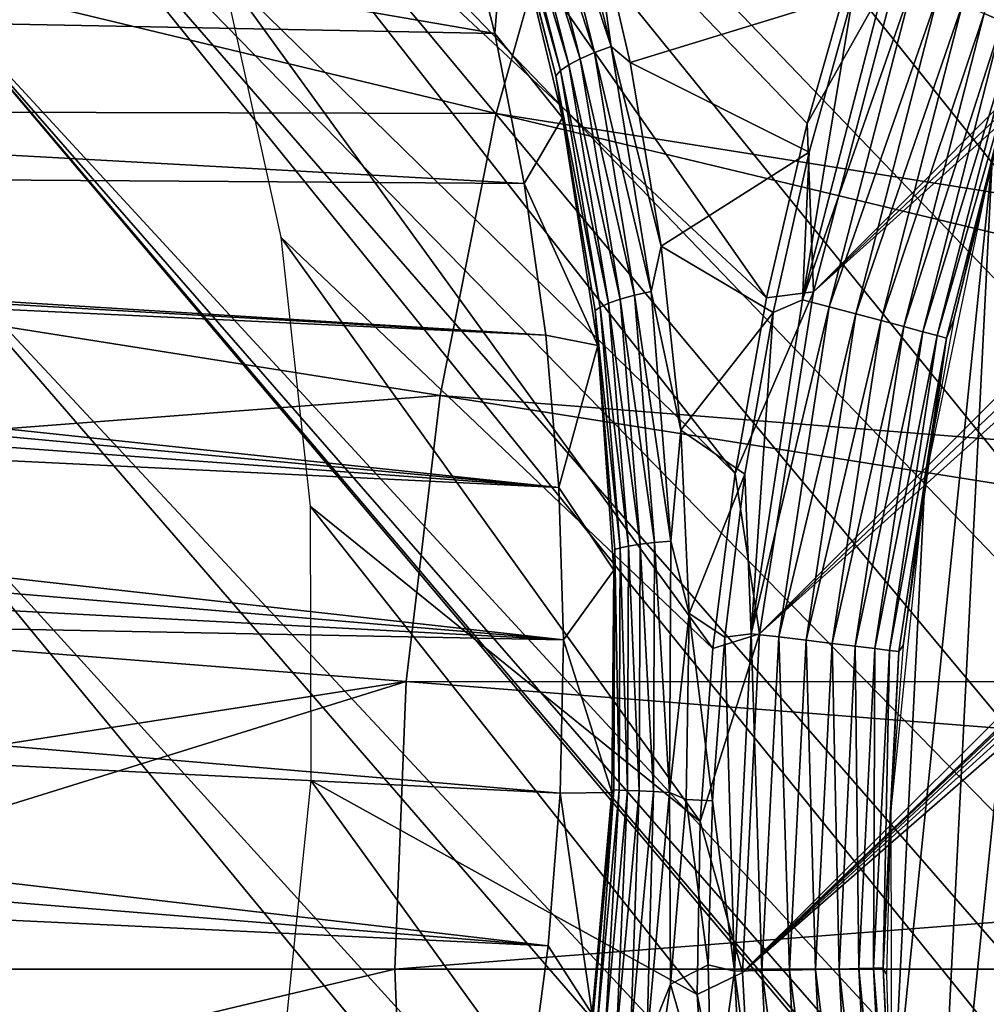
# Model space of a CAD drawing. Header units: millimetres. Extents: x -30.2 to 30.2, y -30.2 to 30.2.
# Tile 81 of 256: x -12.8 to -9.7, y -0.1 to 3. Entities that reach past the tile are written whole.
import ezdxf

# ---------------------------------------------------------------- set-up
doc = ezdxf.new("R2010")
doc.units = ezdxf.units.MM
doc.header["$LTSCALE"] = 52.148148
for name, color, linetype in [('1', 7, 'CONTINUOUS'), ('112', 7, 'CONTINUOUS'), ('180', 7, 'CONTINUOUS'), ('187', 7, 'CONTINUOUS'), ('189', 7, 'CONTINUOUS'), ('2', 7, 'CONTINUOUS'), ('72', 7, 'CONTINUOUS'), ('73', 7, 'CONTINUOUS'), ('76', 7, 'CONTINUOUS'), ('78', 7, 'CONTINUOUS'), ('80', 7, 'CONTINUOUS'), ('82', 7, 'CONTINUOUS'), ('83', 7, 'CONTINUOUS')]:
    doc.layers.add(name, color=color, linetype=linetype)

msp = doc.modelspace()

# ---------------------------------------------------------------- linework, layer by layer
at = {"layer": '1', "color": 251, "linetype": 'Continuous', "true_color": 0x4c4c4c}
for points in [[(-10.7153, 4.4384, 6.8418), (-5.1649, 2.6317, 6.9605), (-10.3341, 5.2655, 6.8418), (-10.7153, 4.4384, 6.8418)], [(-5.1649, 2.6317, 6.9605), (-4.9425, 3.0288, 6.9605), (-10.3341, 5.2655, 6.8418), (-5.1649, 2.6317, 6.9605)], [(-11.0305, 3.584, 6.8418), (-5.3555, 2.2183, 6.9605), (-10.7153, 4.4384, 6.8418), (-11.0305, 3.584, 6.8418)], [(-5.3555, 2.2183, 6.9605), (-5.1649, 2.6317, 6.9605), (-10.7153, 4.4384, 6.8418), (-5.3555, 2.2183, 6.9605)], [(-17.1833, 2.7216, 6.644), (-11.2777, 2.7075, 6.8418), (-16.9168, 4.0614, 6.644), (-17.1833, 2.7216, 6.644)], [(-11.2777, 2.7075, 6.8418), (-11.0305, 3.584, 6.8418), (-16.9168, 4.0614, 6.644), (-11.2777, 2.7075, 6.8418)], [(-11.2777, 2.7075, 6.8418), (-5.513, 1.7913, 6.9605), (-11.0305, 3.584, 6.8418), (-11.2777, 2.7075, 6.8418)], [(-5.513, 1.7913, 6.9605), (-5.3555, 2.2183, 6.9605), (-11.0305, 3.584, 6.8418), (-5.513, 1.7913, 6.9605)], [(-17.3438, 1.365, 6.644), (-11.4554, 1.8144, 6.8418), (-17.1833, 2.7216, 6.644), (-17.3438, 1.365, 6.644)], [(-11.4554, 1.8144, 6.8418), (-11.2777, 2.7075, 6.8418), (-17.1833, 2.7216, 6.644), (-11.4554, 1.8144, 6.8418)], [(-11.4554, 1.8144, 6.8418), (-5.6366, 1.3532, 6.9605), (-11.2777, 2.7075, 6.8418), (-11.4554, 1.8144, 6.8418)], [(-5.6366, 1.3532, 6.9605), (-5.513, 1.7913, 6.9605), (-11.2777, 2.7075, 6.8418), (-5.6366, 1.3532, 6.9605)], [(-11.5624, 0.91, 6.8418), (-11.4554, 1.8144, 6.8418), (-17.3438, 1.365, 6.644), (-11.5624, 0.91, 6.8418)], [(-11.5624, 0.91, 6.8418), (-5.7254, 0.9068, 6.9605), (-11.4554, 1.8144, 6.8418), (-11.5624, 0.91, 6.8418)], [(-5.7254, 0.9068, 6.9605), (-5.6366, 1.3532, 6.9605), (-11.4554, 1.8144, 6.8418), (-5.7254, 0.9068, 6.9605)], [(-17.3975, 0, 6.644), (-11.5624, 0.91, 6.8418), (-17.3438, 1.365, 6.644), (-17.3975, 0, 6.644)], [(-14.4895, 0, 6.7531), (-11.5624, 0.91, 6.8418), (-17.3975, 0, 6.644), (-14.4895, 0, 6.7531)], [(-11.5982, 0, 6.8418), (-11.5624, 0.91, 6.8418), (-14.4895, 0, 6.7531), (-11.5982, 0, 6.8418)], [(-11.5982, 0, 6.8418), (-5.7789, 0.4548, 6.9605), (-11.5624, 0.91, 6.8418), (-11.5982, 0, 6.8418)], [(-5.7789, 0.4548, 6.9605), (-5.7254, 0.9068, 6.9605), (-11.5624, 0.91, 6.8418), (-5.7789, 0.4548, 6.9605)], [(-7.2458, 0, 6.9383), (-5.7789, 0.4548, 6.9605), (-11.5982, 0, 6.8418), (-7.2458, 0, 6.9383)]]:
    msp.add_3dface(points, dxfattribs=at)
at = {"layer": '112', "color": 251, "linetype": 'Continuous', "true_color": 0x4c4c4c}
for points in [[(-11.6713, 6.9512, -131.7), (-7.6998, 2.1585, -131.7), (-11.9955, 6.3768, -131.7), (-11.6713, 6.9512, -131.7)], [(-7.4123, 3.0086, -131.7), (-7.6998, 2.1585, -131.7), (-11.6713, 6.9512, -131.7), (-7.4123, 3.0086, -131.7)], [(-11.9955, 6.3768, -131.7), (-7.8943, 1.2787, -131.7), (-12.2916, 5.7828, -131.7), (-11.9955, 6.3768, -131.7)], [(-7.6998, 2.1585, -131.7), (-7.8943, 1.2787, -131.7), (-11.9955, 6.3768, -131.7), (-7.6998, 2.1585, -131.7)], [(-12.2916, 5.7828, -131.7), (-7.9899, 0.4001, -131.7), (-12.5604, 5.166, -131.7), (-12.2916, 5.7828, -131.7)], [(-7.8943, 1.2787, -131.7), (-7.9899, 0.4001, -131.7), (-12.2916, 5.7828, -131.7), (-7.8943, 1.2787, -131.7)], [(-12.5604, 5.166, -131.7), (-7.9835, -0.4817, -131.7), (-12.8006, 4.5314, -131.7), (-12.5604, 5.166, -131.7)], [(-7.9899, 0.4001, -131.7), (-7.9835, -0.4817, -131.7), (-12.5604, 5.166, -131.7), (-7.9899, 0.4001, -131.7)], [(-12.8006, 4.5314, -131.7), (-7.8785, -1.3724, -131.7), (-13.0109, 3.8842, -131.7), (-12.8006, 4.5314, -131.7)], [(-7.9835, -0.4817, -131.7), (-7.8785, -1.3724, -131.7), (-12.8006, 4.5314, -131.7), (-7.9835, -0.4817, -131.7)], [(-13.0109, 3.8842, -131.7), (-7.3855, -3.07, -131.7), (-13.1898, 3.2295, -131.7), (-13.0109, 3.8842, -131.7)], [(-7.6788, -2.2422, -131.7), (-7.3855, -3.07, -131.7), (-13.0109, 3.8842, -131.7), (-7.6788, -2.2422, -131.7)], [(-7.8785, -1.3724, -131.7), (-7.6788, -2.2422, -131.7), (-13.0109, 3.8842, -131.7), (-7.8785, -1.3724, -131.7)], [(-13.1898, 3.2295, -131.7), (-5.9544, -5.3424, -131.7), (-13.3362, 2.5725, -131.7), (-13.1898, 3.2295, -131.7)], [(-6.508, -4.6462, -131.7), (-5.9544, -5.3424, -131.7), (-13.1898, 3.2295, -131.7), (-6.508, -4.6462, -131.7)], [(-6.9906, -3.8786, -131.7), (-6.508, -4.6462, -131.7), (-13.1898, 3.2295, -131.7), (-6.9906, -3.8786, -131.7)], [(-7.3855, -3.07, -131.7), (-6.9906, -3.8786, -131.7), (-13.1898, 3.2295, -131.7), (-7.3855, -3.07, -131.7)], [(-13.4485, 1.9183, -131.7), (-13.3362, 2.5725, -131.7), (0.6319, -13.5701, -131.7), (-13.4485, 1.9183, -131.7)], [(-13.3362, 2.5725, -131.7), (-5.9544, -5.3424, -131.7), (0.6319, -13.5701, -131.7), (-13.3362, 2.5725, -131.7)], [(-13.5711, 0.6036, -131.7), (-13.4485, 1.9183, -131.7), (-0.6768, -13.5679, -131.7), (-13.5711, 0.6036, -131.7)], [(-0.6768, -13.5679, -131.7), (-13.4485, 1.9183, -131.7), (0.6319, -13.5701, -131.7), (-0.6768, -13.5679, -131.7)], [(-13.563, -0.7327, -131.7), (-13.5711, 0.6036, -131.7), (-1.9947, -13.4364, -131.7), (-13.563, -0.7327, -131.7)], [(-1.9947, -13.4364, -131.7), (-13.5711, 0.6036, -131.7), (-0.6768, -13.5679, -131.7), (-1.9947, -13.4364, -131.7)]]:
    msp.add_3dface(points, dxfattribs=at)
at = {"layer": '180', "color": 251, "linetype": 'Continuous', "true_color": 0x4c4c4c}
for points in [[(-12.1833, 4.6409, -129.9), (-12.4211, 3.9891, -129.9), (-10.4225, 2.1235, -129.9), (-12.1833, 4.6409, -129.9)], [(-10.139, 3.2208, -129.9), (-12.1833, 4.6409, -129.9), (-10.2946, 2.6759, -129.9), (-10.139, 3.2208, -129.9)], [(-10.2946, 2.6759, -129.9), (-12.1833, 4.6409, -129.9), (-10.4225, 2.1235, -129.9), (-10.2946, 2.6759, -129.9)], [(-12.4211, 3.9891, -129.9), (-12.1447, 3.1566, -129.9), (-10.5221, 1.5682, -129.9), (-12.4211, 3.9891, -129.9)], [(-10.4225, 2.1235, -129.9), (-12.4211, 3.9891, -129.9), (-10.5221, 1.5682, -129.9), (-10.4225, 2.1235, -129.9)], [(-12.1447, 3.1566, -129.9), (-11.9596, 2.3155, -129.9), (-10.5925, 1.0146, -129.9), (-12.1447, 3.1566, -129.9)], [(-10.5221, 1.5682, -129.9), (-12.1447, 3.1566, -129.9), (-10.5925, 1.0146, -129.9), (-10.5221, 1.5682, -129.9)], [(-11.9596, 2.3155, -129.9), (-11.866, 1.4647, -129.9), (-10.6327, 0.4673, -129.9), (-11.9596, 2.3155, -129.9)], [(-10.5925, 1.0146, -129.9), (-11.9596, 2.3155, -129.9), (-10.6327, 0.4673, -129.9), (-10.5925, 1.0146, -129.9)], [(-11.866, 1.4647, -129.9), (-11.8642, 0.5963, -129.9), (-10.6423, -0.0801, -129.9), (-11.866, 1.4647, -129.9)], [(-10.6327, 0.4673, -129.9), (-11.866, 1.4647, -129.9), (-10.6423, -0.0801, -129.9), (-10.6327, 0.4673, -129.9)], [(-11.8642, 0.5963, -129.9), (-11.953, -0.2676, -129.9), (-10.5725, -1.191, -129.9), (-11.8642, 0.5963, -129.9)], [(-10.6423, -0.0801, -129.9), (-11.8642, 0.5963, -129.9), (-10.5725, -1.191, -129.9), (-10.6423, -0.0801, -129.9)]]:
    msp.add_3dface(points, dxfattribs=at)
at = {"layer": '187', "color": 251, "linetype": 'Continuous', "true_color": 0x4c4c4c}
for points in [[(-10.139, 3.2208, -129.9), (-10.2946, 2.6759, -129.9), (-9.9933, 3.2114, -121.7), (-10.139, 3.2208, -129.9)], [(-9.9933, 3.2114, -121.7), (-10.2946, 2.6759, -129.9), (-10.2743, 2.1423, -121.7), (-9.9933, 3.2114, -121.7)], [(-10.2946, 2.6759, -129.9), (-10.4225, 2.1235, -129.9), (-10.2743, 2.1423, -121.7), (-10.2946, 2.6759, -129.9)], [(-10.4225, 2.1235, -129.9), (-10.5221, 1.5682, -129.9), (-10.2743, 2.1423, -121.7), (-10.4225, 2.1235, -129.9)], [(-10.2743, 2.1423, -121.7), (-10.5221, 1.5682, -129.9), (-10.4448, 1.0605, -121.7), (-10.2743, 2.1423, -121.7)], [(-10.5221, 1.5682, -129.9), (-10.5925, 1.0146, -129.9), (-10.4448, 1.0605, -121.7), (-10.5221, 1.5682, -129.9)], [(-10.5925, 1.0146, -129.9), (-10.6327, 0.4673, -129.9), (-10.4448, 1.0605, -121.7), (-10.5925, 1.0146, -129.9)], [(-10.4448, 1.0605, -121.7), (-10.6327, 0.4673, -129.9), (-10.4992, -0.011, -121.7), (-10.4448, 1.0605, -121.7)], [(-10.6327, 0.4673, -129.9), (-10.6423, -0.0801, -129.9), (-10.4992, -0.011, -121.7), (-10.6327, 0.4673, -129.9)], [(-10.4992, -0.011, -121.7), (-10.6423, -0.0801, -129.9), (-10.4385, -1.1007, -121.7), (-10.4992, -0.011, -121.7)], [(-10.6423, -0.0801, -129.9), (-10.5725, -1.191, -129.9), (-10.4385, -1.1007, -121.7), (-10.6423, -0.0801, -129.9)]]:
    msp.add_3dface(points, dxfattribs=at)
at = {"layer": '189', "color": 251, "linetype": 'Continuous', "true_color": 0x4c4c4c}
for points in [[(-10.4448, 1.0605, -121.7), (-10.4992, -0.011, -121.7), (0.0518, 10.4977, -121.7), (-10.4448, 1.0605, -121.7)], [(0.0518, 10.4977, -121.7), (-10.4992, -0.011, -121.7), (-4.8627, 5.3774, -121.7), (0.0518, 10.4977, -121.7)], [(-10.4448, 1.0605, -121.7), (0.0518, 10.4977, -121.7), (-0.4985, 10.4834, -121.7), (-10.4448, 1.0605, -121.7)], [(-10.4448, 1.0605, -121.7), (-0.4985, 10.4834, -121.7), (-1.0534, 10.4406, -121.7), (-10.4448, 1.0605, -121.7)], [(-10.2743, 2.1423, -121.7), (-10.4448, 1.0605, -121.7), (-1.0534, 10.4406, -121.7), (-10.2743, 2.1423, -121.7)], [(-10.2743, 2.1423, -121.7), (-1.0534, 10.4406, -121.7), (-1.6083, 10.3696, -121.7), (-10.2743, 2.1423, -121.7)], [(-10.2743, 2.1423, -121.7), (-1.6083, 10.3696, -121.7), (-2.1585, 10.2709, -121.7), (-10.2743, 2.1423, -121.7)], [(-9.9933, 3.2114, -121.7), (-10.2743, 2.1423, -121.7), (-2.1585, 10.2709, -121.7), (-9.9933, 3.2114, -121.7)], [(-4.8627, 5.3774, -121.7), (-10.4992, -0.011, -121.7), (-5.1792, 5.0661, -121.7), (-4.8627, 5.3774, -121.7)], [(-5.1792, 5.0661, -121.7), (-10.4992, -0.011, -121.7), (-5.4732, 4.7446, -121.7), (-5.1792, 5.0661, -121.7)], [(-5.4732, 4.7446, -121.7), (-10.4992, -0.011, -121.7), (-5.7448, 4.413, -121.7), (-5.4732, 4.7446, -121.7)], [(-5.7448, 4.413, -121.7), (-10.4992, -0.011, -121.7), (-5.994, 4.0713, -121.7), (-5.7448, 4.413, -121.7)], [(-5.994, 4.0713, -121.7), (-10.4992, -0.011, -121.7), (-6.2207, 3.7193, -121.7), (-5.994, 4.0713, -121.7)], [(-10.4992, -0.011, -121.7), (-10.4385, -1.1007, -121.7), (-6.2207, 3.7193, -121.7), (-10.4992, -0.011, -121.7)], [(-6.2207, 3.7193, -121.7), (-10.4385, -1.1007, -121.7), (-6.4251, 3.3573, -121.7), (-6.2207, 3.7193, -121.7)], [(-6.4251, 3.3573, -121.7), (-10.4385, -1.1007, -121.7), (-6.607, 2.9848, -121.7), (-6.4251, 3.3573, -121.7)], [(-6.607, 2.9848, -121.7), (-10.4385, -1.1007, -121.7), (-6.7676, 2.5966, -121.7), (-6.607, 2.9848, -121.7)], [(-6.7676, 2.5966, -121.7), (-10.4385, -1.1007, -121.7), (-6.9066, 2.194, -121.7), (-6.7676, 2.5966, -121.7)], [(-6.9066, 2.194, -121.7), (-10.4385, -1.1007, -121.7), (-7.0232, 1.7812, -121.7), (-6.9066, 2.194, -121.7)], [(-10.4385, -1.1007, -121.7), (-10.2668, -2.1868, -121.7), (-7.0232, 1.7812, -121.7), (-10.4385, -1.1007, -121.7)], [(-7.0232, 1.7812, -121.7), (-10.2668, -2.1868, -121.7), (-7.1165, 1.3625, -121.7), (-7.0232, 1.7812, -121.7)], [(-7.1165, 1.3625, -121.7), (-10.2668, -2.1868, -121.7), (-7.1858, 0.9423, -121.7), (-7.1165, 1.3625, -121.7)], [(-7.1858, 0.9423, -121.7), (-10.2668, -2.1868, -121.7), (-7.2302, 0.5247, -121.7), (-7.1858, 0.9423, -121.7)], [(-10.2668, -2.1868, -121.7), (-9.9882, -3.2376, -121.7), (-7.2302, 0.5247, -121.7), (-10.2668, -2.1868, -121.7)], [(-7.2302, 0.5247, -121.7), (-9.9882, -3.2376, -121.7), (-7.2491, 0.1119, -121.7), (-7.2302, 0.5247, -121.7)], [(-7.2491, 0.1119, -121.7), (-9.9882, -3.2376, -121.7), (-7.2111, -0.727, -121.7), (-7.2491, 0.1119, -121.7)]]:
    msp.add_3dface(points, dxfattribs=at)
at = {"layer": '2', "color": 251, "linetype": 'Continuous', "true_color": 0x4c4c4c}
for points in [[(-11.5982, 0, 6.8418), (-14.4895, 0, 6.7531), (-17.3438, -1.365, 6.644), (-11.5982, 0, 6.8418)], [(-11.5624, -0.91, 6.8418), (-11.5982, 0, 6.8418), (-17.3438, -1.365, 6.644), (-11.5624, -0.91, 6.8418)], [(-7.2458, 0, 6.9383), (-11.5982, 0, 6.8418), (-11.5624, -0.91, 6.8418), (-7.2458, 0, 6.9383)], [(-5.7967, 0, 6.9605), (-7.2458, 0, 6.9383), (-11.5624, -0.91, 6.8418), (-5.7967, 0, 6.9605)], [(-5.7789, -0.4548, 6.9605), (-5.7967, 0, 6.9605), (-11.5624, -0.91, 6.8418), (-5.7789, -0.4548, 6.9605)]]:
    msp.add_3dface(points, dxfattribs=at)
at = {"layer": '72', "color": 251, "linetype": 'Continuous', "true_color": 0x4c4c4c}
for points in [[(-10.8547, 2.8685, -25.2092), (-10.9903, 3.4544, -25.3413), (-10.1487, 3.0854, -24.9299), (-10.8547, 2.8685, -25.2092)], [(-10.2876, 2.5848, -24.9299), (-10.8547, 2.8685, -25.2092), (-10.1487, 3.0854, -24.9299), (-10.2876, 2.5848, -24.9299)], [(-10.7561, 2.2869, -25.1053), (-10.8547, 2.8685, -25.2092), (-10.2876, 2.5848, -24.9299), (-10.7561, 2.2869, -25.1053)], [(-10.4018, 2.0779, -24.9299), (-10.7561, 2.2869, -25.1053), (-10.2876, 2.5848, -24.9299), (-10.4018, 2.0779, -24.9299)], [(-10.6937, 1.7048, -25.0296), (-10.7561, 2.2869, -25.1053), (-10.4018, 2.0779, -24.9299), (-10.6937, 1.7048, -25.0296)], [(-10.4911, 1.5661, -24.9299), (-10.6937, 1.7048, -25.0296), (-10.4018, 2.0779, -24.9299), (-10.4911, 1.5661, -24.9299)], [(-10.6679, 1.1248, -24.9838), (-10.6937, 1.7048, -25.0296), (-10.4911, 1.5661, -24.9299), (-10.6679, 1.1248, -24.9838)], [(-10.5552, 1.0505, -24.9299), (-10.6679, 1.1248, -24.9838), (-10.4911, 1.5661, -24.9299), (-10.5552, 1.0505, -24.9299)], [(-10.6775, 0.5366, -24.9676), (-10.6679, 1.1248, -24.9838), (-10.594, 0.5324, -24.9299), (-10.6775, 0.5366, -24.9676)], [(-10.594, 0.5324, -24.9299), (-10.6679, 1.1248, -24.9838), (-10.5552, 1.0505, -24.9299), (-10.594, 0.5324, -24.9299)]]:
    msp.add_3dface(points, dxfattribs=at)
at = {"layer": '73', "color": 251, "linetype": 'Continuous', "true_color": 0x4c4c4c}
for points in [[(-10.6775, 0.5366, -24.9676), (-10.6073, 0.0131, -24.9299), (-10.7266, -0.0478, -24.9837), (-10.6775, 0.5366, -24.9676)], [(-10.6775, 0.5366, -24.9676), (-10.594, 0.5324, -24.9299), (-10.6073, 0.0131, -24.9299), (-10.6775, 0.5366, -24.9676)], [(-10.6073, 0.0131, -24.9299), (-10.5952, -0.5064, -24.9299), (-10.7266, -0.0478, -24.9837), (-10.6073, 0.0131, -24.9299)], [(-10.7266, -0.0478, -24.9837), (-10.5952, -0.5064, -24.9299), (-10.8102, -0.6213, -25.0293), (-10.7266, -0.0478, -24.9837)]]:
    msp.add_3dface(points, dxfattribs=at)
at = {"layer": '76', "color": 251, "linetype": 'Continuous', "true_color": 0x4c4c4c}
for points in [[(-11.401, 3.4283, -30), (-11.2456, 3.4273, -25.7268), (-11.2821, 2.9603, -30), (-11.401, 3.4283, -30)], [(-11.2456, 3.4273, -25.7268), (-11.068, 2.693, -25.5499), (-11.2821, 2.9603, -30), (-11.2456, 3.4273, -25.7268)], [(-11.2821, 2.9603, -30), (-11.068, 2.693, -25.5499), (-11.189, 2.486, -30), (-11.2821, 2.9603, -30)], [(-11.068, 2.693, -25.5499), (-10.9568, 1.9734, -25.4231), (-11.189, 2.486, -30), (-11.068, 2.693, -25.5499)], [(-11.189, 2.486, -30), (-10.9568, 1.9734, -25.4231), (-11.1214, 2.0057, -30), (-11.189, 2.486, -30)], [(-11.1214, 2.0057, -30), (-10.9568, 1.9734, -25.4231), (-11.0799, 1.5234, -30), (-11.1214, 2.0057, -30)], [(-10.9568, 1.9734, -25.4231), (-10.9058, 1.2623, -25.3455), (-11.0799, 1.5234, -30), (-10.9568, 1.9734, -25.4231)], [(-11.0799, 1.5234, -30), (-10.9058, 1.2623, -25.3455), (-11.0648, 1.0413, -30), (-11.0799, 1.5234, -30)], [(-10.9058, 1.2623, -25.3455), (-10.9121, 0.5586, -25.3183), (-11.0648, 1.0413, -30), (-10.9058, 1.2623, -25.3455)], [(-11.0648, 1.0413, -30), (-10.9121, 0.5586, -25.3183), (-11.0761, 0.5567, -30), (-11.0648, 1.0413, -30)], [(-11.0761, 0.5567, -30), (-10.9748, -0.1425, -25.3441), (-11.1135, 0.0733, -30), (-11.0761, 0.5567, -30)], [(-10.9121, 0.5586, -25.3183), (-10.9748, -0.1425, -25.3441), (-11.0761, 0.5567, -30), (-10.9121, 0.5586, -25.3183)], [(-11.1135, 0.0733, -30), (-10.9748, -0.1425, -25.3441), (-11.1768, -0.4049, -30), (-11.1135, 0.0733, -30)]]:
    msp.add_3dface(points, dxfattribs=at)
at = {"layer": '78', "color": 251, "linetype": 'Continuous', "true_color": 0x4c4c4c}
for points in [[(-10.9665, 2.9, -25.2853), (-11.1998, 3.6188, -25.5096), (-11.1544, 3.6453, -25.4621), (-10.9665, 2.9, -25.2853)], [(-10.9143, 2.9191, -25.2471), (-11.1544, 3.6453, -25.4621), (-11.1022, 3.6711, -25.4248), (-10.9143, 2.9191, -25.2471)], [(-10.9665, 2.9, -25.2853), (-11.1544, 3.6453, -25.4621), (-10.9143, 2.9191, -25.2471), (-10.9665, 2.9, -25.2853)], [(-10.9903, 3.4544, -25.3413), (-10.9143, 2.9191, -25.2471), (-11.1022, 3.6711, -25.4248), (-10.9903, 3.4544, -25.3413)], [(-11.012, 2.8804, -25.3331), (-11.2357, 3.5929, -25.5655), (-11.1998, 3.6188, -25.5096), (-11.012, 2.8804, -25.3331)], [(-11.012, 2.8804, -25.3331), (-11.1998, 3.6188, -25.5096), (-10.9665, 2.9, -25.2853), (-11.012, 2.8804, -25.3331)], [(-11.0486, 2.861, -25.3887), (-11.2605, 3.5687, -25.6272), (-11.2357, 3.5929, -25.5655), (-11.0486, 2.861, -25.3887)], [(-11.0486, 2.861, -25.3887), (-11.2357, 3.5929, -25.5655), (-11.012, 2.8804, -25.3331), (-11.0486, 2.861, -25.3887)], [(-11.0745, 2.8428, -25.4497), (-11.2736, 3.5473, -25.6915), (-11.2605, 3.5687, -25.6272), (-11.0745, 2.8428, -25.4497)], [(-11.0745, 2.8428, -25.4497), (-11.2605, 3.5687, -25.6272), (-11.0486, 2.861, -25.3887), (-11.0745, 2.8428, -25.4497)], [(-11.0892, 2.8264, -25.5131), (-11.2456, 3.4273, -25.7268), (-11.2736, 3.5473, -25.6915), (-11.0892, 2.8264, -25.5131)], [(-11.0892, 2.8264, -25.5131), (-11.2736, 3.5473, -25.6915), (-11.0745, 2.8428, -25.4497), (-11.0892, 2.8264, -25.5131)], [(-11.068, 2.693, -25.5499), (-11.2456, 3.4273, -25.7268), (-11.0892, 2.8264, -25.5131), (-11.068, 2.693, -25.5499)], [(-10.9903, 3.4544, -25.3413), (-10.8547, 2.8685, -25.2092), (-10.9143, 2.9191, -25.2471), (-10.9903, 3.4544, -25.3413)], [(-10.84, 2.1318, -25.1515), (-11.012, 2.8804, -25.3331), (-10.9665, 2.9, -25.2853), (-10.84, 2.1318, -25.1515)], [(-10.7881, 2.1439, -25.1127), (-10.9665, 2.9, -25.2853), (-10.9143, 2.9191, -25.2471), (-10.7881, 2.1439, -25.1127)], [(-10.84, 2.1318, -25.1515), (-10.9665, 2.9, -25.2853), (-10.7881, 2.1439, -25.1127), (-10.84, 2.1318, -25.1515)], [(-10.8547, 2.8685, -25.2092), (-10.7561, 2.2869, -25.1053), (-10.9143, 2.9191, -25.2471), (-10.8547, 2.8685, -25.2092)], [(-10.7561, 2.2869, -25.1053), (-10.7881, 2.1439, -25.1127), (-10.9143, 2.9191, -25.2471), (-10.7561, 2.2869, -25.1053)], [(-10.8856, 2.1192, -25.1995), (-11.0486, 2.861, -25.3887), (-11.012, 2.8804, -25.3331), (-10.8856, 2.1192, -25.1995)], [(-10.8856, 2.1192, -25.1995), (-11.012, 2.8804, -25.3331), (-10.84, 2.1318, -25.1515), (-10.8856, 2.1192, -25.1995)], [(-10.9491, 2.0948, -25.3154), (-11.0892, 2.8264, -25.5131), (-11.0745, 2.8428, -25.4497), (-10.9491, 2.0948, -25.3154)], [(-10.9224, 2.1067, -25.2549), (-11.0745, 2.8428, -25.4497), (-11.0486, 2.861, -25.3887), (-10.9224, 2.1067, -25.2549)], [(-10.9491, 2.0948, -25.3154), (-11.0745, 2.8428, -25.4497), (-10.9224, 2.1067, -25.2549), (-10.9491, 2.0948, -25.3154)], [(-10.9224, 2.1067, -25.2549), (-11.0486, 2.861, -25.3887), (-10.8856, 2.1192, -25.1995), (-10.9224, 2.1067, -25.2549)], [(-10.9648, 2.084, -25.3782), (-11.068, 2.693, -25.5499), (-11.0892, 2.8264, -25.5131), (-10.9648, 2.084, -25.3782)], [(-10.9648, 2.084, -25.3782), (-11.0892, 2.8264, -25.5131), (-10.9491, 2.0948, -25.3154), (-10.9648, 2.084, -25.3782)], [(-10.9568, 1.9734, -25.4231), (-11.068, 2.693, -25.5499), (-10.9648, 2.084, -25.3782), (-10.9568, 1.9734, -25.4231)], [(-10.7561, 2.2869, -25.1053), (-10.6937, 1.7048, -25.0296), (-10.7881, 2.1439, -25.1127), (-10.7561, 2.2869, -25.1053)], [(-10.8225, 1.344, -25.1146), (-10.9224, 2.1067, -25.2549), (-10.8856, 2.1192, -25.1995), (-10.8225, 1.344, -25.1146)], [(-10.7772, 1.3494, -25.0665), (-10.8856, 2.1192, -25.1995), (-10.84, 2.1318, -25.1515), (-10.7772, 1.3494, -25.0665)], [(-10.8225, 1.344, -25.1146), (-10.8856, 2.1192, -25.1995), (-10.7772, 1.3494, -25.0665), (-10.8225, 1.344, -25.1146)], [(-10.7257, 1.3543, -25.0273), (-10.84, 2.1318, -25.1515), (-10.7881, 2.1439, -25.1127), (-10.7257, 1.3543, -25.0273)], [(-10.7772, 1.3494, -25.0665), (-10.84, 2.1318, -25.1515), (-10.7257, 1.3543, -25.0273), (-10.7772, 1.3494, -25.0665)], [(-10.6937, 1.7048, -25.0296), (-10.7257, 1.3543, -25.0273), (-10.7881, 2.1439, -25.1127), (-10.6937, 1.7048, -25.0296)], [(-10.8863, 1.3332, -25.2301), (-10.9648, 2.084, -25.3782), (-10.9491, 2.0948, -25.3154), (-10.8863, 1.3332, -25.2301)], [(-10.8593, 1.3386, -25.1699), (-10.9491, 2.0948, -25.3154), (-10.9224, 2.1067, -25.2549), (-10.8593, 1.3386, -25.1699)], [(-10.8863, 1.3332, -25.2301), (-10.9491, 2.0948, -25.3154), (-10.8593, 1.3386, -25.1699), (-10.8863, 1.3332, -25.2301)], [(-10.8593, 1.3386, -25.1699), (-10.9224, 2.1067, -25.2549), (-10.8225, 1.344, -25.1146), (-10.8593, 1.3386, -25.1699)], [(-10.9027, 1.3281, -25.2925), (-10.9568, 1.9734, -25.4231), (-10.9648, 2.084, -25.3782), (-10.9027, 1.3281, -25.2925)], [(-10.9027, 1.3281, -25.2925), (-10.9648, 2.084, -25.3782), (-10.8863, 1.3332, -25.2301), (-10.9027, 1.3281, -25.2925)], [(-10.9058, 1.2623, -25.3455), (-10.9568, 1.9734, -25.4231), (-10.9027, 1.3281, -25.2925), (-10.9058, 1.2623, -25.3455)], [(-10.6937, 1.7048, -25.0296), (-10.6679, 1.1248, -24.9838), (-10.7257, 1.3543, -25.0273), (-10.6937, 1.7048, -25.0296)], [(-10.8257, 0.5637, -25.0841), (-10.8593, 1.3386, -25.1699), (-10.8225, 1.344, -25.1146), (-10.8257, 0.5637, -25.0841)], [(-10.8257, 0.5637, -25.0841), (-10.8225, 1.344, -25.1146), (-10.7807, 0.5616, -25.036), (-10.8257, 0.5637, -25.0841)], [(-10.7807, 0.5616, -25.036), (-10.8225, 1.344, -25.1146), (-10.7772, 1.3494, -25.0665), (-10.7807, 0.5616, -25.036)], [(-10.7807, 0.5616, -25.036), (-10.7772, 1.3494, -25.0665), (-10.7296, 0.5592, -24.9966), (-10.7807, 0.5616, -25.036)], [(-10.7296, 0.5592, -24.9966), (-10.7772, 1.3494, -25.0665), (-10.7257, 1.3543, -25.0273), (-10.7296, 0.5592, -24.9966)], [(-10.6679, 1.1248, -24.9838), (-10.7296, 0.5592, -24.9966), (-10.7257, 1.3543, -25.0273), (-10.6679, 1.1248, -24.9838)], [(-10.9056, 0.5672, -25.2617), (-10.9058, 1.2623, -25.3455), (-10.9027, 1.3281, -25.2925), (-10.9056, 0.5672, -25.2617)], [(-10.9056, 0.5672, -25.2617), (-10.9027, 1.3281, -25.2925), (-10.8892, 0.5665, -25.1994), (-10.9056, 0.5672, -25.2617)], [(-10.8892, 0.5665, -25.1994), (-10.9027, 1.3281, -25.2925), (-10.8863, 1.3332, -25.2301), (-10.8892, 0.5665, -25.1994)], [(-10.8892, 0.5665, -25.1994), (-10.8863, 1.3332, -25.2301), (-10.8623, 0.5653, -25.1393), (-10.8892, 0.5665, -25.1994)], [(-10.8623, 0.5653, -25.1393), (-10.8863, 1.3332, -25.2301), (-10.8593, 1.3386, -25.1699), (-10.8623, 0.5653, -25.1393)], [(-10.8623, 0.5653, -25.1393), (-10.8593, 1.3386, -25.1699), (-10.8257, 0.5637, -25.0841), (-10.8623, 0.5653, -25.1393)], [(-10.9121, 0.5586, -25.3183), (-10.9058, 1.2623, -25.3455), (-10.9056, 0.5672, -25.2617), (-10.9121, 0.5586, -25.3183)], [(-10.6679, 1.1248, -24.9838), (-10.6775, 0.5366, -24.9676), (-10.7296, 0.5592, -24.9966), (-10.6679, 1.1248, -24.9838)], [(-10.9756, -0.1906, -25.2896), (-10.9121, 0.5586, -25.3183), (-10.9056, 0.5672, -25.2617), (-10.9756, -0.1906, -25.2896)], [(-10.9756, -0.1906, -25.2896), (-10.9056, 0.5672, -25.2617), (-10.9597, -0.197, -25.2271), (-10.9756, -0.1906, -25.2896)], [(-10.9597, -0.197, -25.2271), (-10.9056, 0.5672, -25.2617), (-10.8892, 0.5665, -25.1994), (-10.9597, -0.197, -25.2271)], [(-10.9597, -0.197, -25.2271), (-10.8892, 0.5665, -25.1994), (-10.9334, -0.2047, -25.167), (-10.9597, -0.197, -25.2271)], [(-10.9334, -0.2047, -25.167), (-10.8892, 0.5665, -25.1994), (-10.8623, 0.5653, -25.1393), (-10.9334, -0.2047, -25.167)], [(-10.9334, -0.2047, -25.167), (-10.8623, 0.5653, -25.1393), (-10.8972, -0.2135, -25.1117), (-10.9334, -0.2047, -25.167)], [(-10.8972, -0.2135, -25.1117), (-10.8623, 0.5653, -25.1393), (-10.8257, 0.5637, -25.0841), (-10.8972, -0.2135, -25.1117)], [(-10.8972, -0.2135, -25.1117), (-10.8257, 0.5637, -25.0841), (-10.8527, -0.223, -25.0636), (-10.8972, -0.2135, -25.1117)], [(-10.8527, -0.223, -25.0636), (-10.8257, 0.5637, -25.0841), (-10.7807, 0.5616, -25.036), (-10.8527, -0.223, -25.0636)], [(-10.8527, -0.223, -25.0636), (-10.7807, 0.5616, -25.036), (-10.8019, -0.2327, -25.0244), (-10.8527, -0.223, -25.0636)], [(-10.8019, -0.2327, -25.0244), (-10.7807, 0.5616, -25.036), (-10.7296, 0.5592, -24.9966), (-10.8019, -0.2327, -25.0244)], [(-10.9748, -0.1425, -25.3441), (-10.9121, 0.5586, -25.3183), (-10.9756, -0.1906, -25.2896), (-10.9748, -0.1425, -25.3441)], [(-10.7266, -0.0478, -24.9837), (-10.8019, -0.2327, -25.0244), (-10.7296, 0.5592, -24.9966), (-10.7266, -0.0478, -24.9837)], [(-10.6775, 0.5366, -24.9676), (-10.7266, -0.0478, -24.9837), (-10.7296, 0.5592, -24.9966), (-10.6775, 0.5366, -24.9676)], [(-10.7266, -0.0478, -24.9837), (-10.8102, -0.6213, -25.0293), (-10.8019, -0.2327, -25.0244), (-10.7266, -0.0478, -24.9837)]]:
    msp.add_3dface(points, dxfattribs=at)
at = {"layer": '80', "color": 251, "linetype": 'Continuous', "true_color": 0x4c4c4c}
for points in [[(-9.3289, 3.9512, -25.044), (-9.6771, 2.999, -25.044), (-9.7346, 3.0234, -24.9821), (-9.3289, 3.9512, -25.044)], [(-10.1487, 3.0854, -24.9299), (-10.0413, 3.1525, -24.903), (-10.3093, 2.1179, -24.903), (-10.1487, 3.0854, -24.9299)], [(-10.0413, 3.1525, -24.903), (-9.9603, 3.1188, -24.8946), (-10.3093, 2.1179, -24.903), (-10.0413, 3.1525, -24.903)], [(-9.9603, 3.1188, -24.8946), (-10.2246, 2.0956, -24.8946), (-10.3093, 2.1179, -24.903), (-9.9603, 3.1188, -24.8946)], [(-9.9603, 3.1188, -24.8946), (-9.8797, 3.0848, -24.9055), (-10.2246, 2.0956, -24.8946), (-9.9603, 3.1188, -24.8946)], [(-10.2876, 2.5848, -24.9299), (-10.1487, 3.0854, -24.9299), (-10.3093, 2.1179, -24.903), (-10.2876, 2.5848, -24.9299)], [(-9.8797, 3.0848, -24.9055), (-10.1403, 2.0732, -24.9055), (-10.2246, 2.0956, -24.8946), (-9.8797, 3.0848, -24.9055)], [(-9.8797, 3.0848, -24.9055), (-9.8032, 3.0526, -24.9351), (-10.1403, 2.0732, -24.9055), (-9.8797, 3.0848, -24.9055)], [(-9.8032, 3.0526, -24.9351), (-10.0603, 2.052, -24.9351), (-10.1403, 2.0732, -24.9055), (-9.8032, 3.0526, -24.9351)], [(-9.8032, 3.0526, -24.9351), (-9.7346, 3.0234, -24.9821), (-10.0603, 2.052, -24.9351), (-9.8032, 3.0526, -24.9351)], [(-9.7346, 3.0234, -24.9821), (-9.9886, 2.0328, -24.9821), (-10.0603, 2.052, -24.9351), (-9.7346, 3.0234, -24.9821)], [(-9.7346, 3.0234, -24.9821), (-9.6771, 2.999, -25.044), (-9.9886, 2.0328, -24.9821), (-9.7346, 3.0234, -24.9821)], [(-9.6771, 2.999, -25.044), (-9.9284, 2.0167, -25.044), (-9.9886, 2.0328, -24.9821), (-9.6771, 2.999, -25.044)], [(-9.6771, 2.999, -25.044), (-9.6336, 2.9803, -25.1181), (-9.9284, 2.0167, -25.044), (-9.6771, 2.999, -25.044)], [(-9.6336, 2.9803, -25.1181), (-9.8828, 2.0044, -25.1181), (-9.9284, 2.0167, -25.044), (-9.6336, 2.9803, -25.1181)], [(-9.6336, 2.9803, -25.1181), (-9.606, 2.9683, -25.2006), (-9.8828, 2.0044, -25.1181), (-9.6336, 2.9803, -25.1181)], [(-9.606, 2.9683, -25.2006), (-9.854, 1.9965, -25.2006), (-9.8828, 2.0044, -25.1181), (-9.606, 2.9683, -25.2006)], [(-9.854, 1.9965, -25.2006), (-9.606, 2.9683, -25.2006), (-9.8306, 2.0548, -25.2876), (-9.854, 1.9965, -25.2006)], [(-9.8306, 2.0548, -25.2876), (-9.606, 2.9683, -25.2006), (-9.7107, 2.5624, -25.2876), (-9.8306, 2.0548, -25.2876)], [(-10.4018, 2.0779, -24.9299), (-10.2876, 2.5848, -24.9299), (-10.3093, 2.1179, -24.903), (-10.4018, 2.0779, -24.9299)], [(-10.4018, 2.0779, -24.9299), (-10.3093, 2.1179, -24.903), (-10.4709, 1.0613, -24.903), (-10.4018, 2.0779, -24.9299)], [(-10.3093, 2.1179, -24.903), (-10.2246, 2.0956, -24.8946), (-10.4709, 1.0613, -24.903), (-10.3093, 2.1179, -24.903)], [(-10.2246, 2.0956, -24.8946), (-10.3841, 1.0509, -24.8946), (-10.4709, 1.0613, -24.903), (-10.2246, 2.0956, -24.8946)], [(-10.2246, 2.0956, -24.8946), (-10.1403, 2.0732, -24.9055), (-10.3841, 1.0509, -24.8946), (-10.2246, 2.0956, -24.8946)], [(-10.4911, 1.5661, -24.9299), (-10.4018, 2.0779, -24.9299), (-10.4709, 1.0613, -24.903), (-10.4911, 1.5661, -24.9299)], [(-10.1403, 2.0732, -24.9055), (-10.2977, 1.0405, -24.9055), (-10.3841, 1.0509, -24.8946), (-10.1403, 2.0732, -24.9055)], [(-10.1403, 2.0732, -24.9055), (-10.0603, 2.052, -24.9351), (-10.2977, 1.0405, -24.9055), (-10.1403, 2.0732, -24.9055)], [(-10.0603, 2.052, -24.9351), (-10.2156, 1.0306, -24.9351), (-10.2977, 1.0405, -24.9055), (-10.0603, 2.052, -24.9351)], [(-10.0603, 2.052, -24.9351), (-9.9886, 2.0328, -24.9821), (-10.2156, 1.0306, -24.9351), (-10.0603, 2.052, -24.9351)], [(-9.9886, 2.0328, -24.9821), (-10.142, 1.0217, -24.9821), (-10.2156, 1.0306, -24.9351), (-9.9886, 2.0328, -24.9821)], [(-9.9886, 2.0328, -24.9821), (-9.9284, 2.0167, -25.044), (-10.142, 1.0217, -24.9821), (-9.9886, 2.0328, -24.9821)], [(-9.9241, 1.5416, -25.2876), (-9.854, 1.9965, -25.2006), (-9.8306, 2.0548, -25.2876), (-9.9241, 1.5416, -25.2876)], [(-9.9284, 2.0167, -25.044), (-10.0803, 1.0142, -25.044), (-10.142, 1.0217, -24.9821), (-9.9284, 2.0167, -25.044)], [(-9.9284, 2.0167, -25.044), (-9.8828, 2.0044, -25.1181), (-10.0803, 1.0142, -25.044), (-9.9284, 2.0167, -25.044)], [(-9.8828, 2.0044, -25.1181), (-10.0335, 1.0085, -25.1181), (-10.0803, 1.0142, -25.044), (-9.8828, 2.0044, -25.1181)], [(-9.8828, 2.0044, -25.1181), (-9.854, 1.9965, -25.2006), (-10.0335, 1.0085, -25.1181), (-9.8828, 2.0044, -25.1181)], [(-9.854, 1.9965, -25.2006), (-10.0039, 1.0049, -25.2006), (-10.0335, 1.0085, -25.1181), (-9.854, 1.9965, -25.2006)], [(-10.0039, 1.0049, -25.2006), (-9.854, 1.9965, -25.2006), (-9.9907, 1.0242, -25.2876), (-10.0039, 1.0049, -25.2006)], [(-9.9907, 1.0242, -25.2876), (-9.854, 1.9965, -25.2006), (-9.9241, 1.5416, -25.2876), (-9.9907, 1.0242, -25.2876)], [(-10.5552, 1.0505, -24.9299), (-10.4911, 1.5661, -24.9299), (-10.4709, 1.0613, -24.903), (-10.5552, 1.0505, -24.9299)], [(-10.5552, 1.0505, -24.9299), (-10.4709, 1.0613, -24.903), (-10.5245, -0.0061, -24.903), (-10.5552, 1.0505, -24.9299)], [(-10.4709, 1.0613, -24.903), (-10.4372, -0.0045, -24.8946), (-10.5245, -0.0061, -24.903), (-10.4709, 1.0613, -24.903)], [(-10.3841, 1.0509, -24.8946), (-10.4372, -0.0045, -24.8946), (-10.4709, 1.0613, -24.903), (-10.3841, 1.0509, -24.8946)], [(-10.594, 0.5324, -24.9299), (-10.5552, 1.0505, -24.9299), (-10.5245, -0.0061, -24.903), (-10.594, 0.5324, -24.9299)], [(-10.3841, 1.0509, -24.8946), (-10.3501, -0.0028, -24.9055), (-10.4372, -0.0045, -24.8946), (-10.3841, 1.0509, -24.8946)], [(-10.2977, 1.0405, -24.9055), (-10.3501, -0.0028, -24.9055), (-10.3841, 1.0509, -24.8946), (-10.2977, 1.0405, -24.9055)], [(-10.2977, 1.0405, -24.9055), (-10.2675, -0.0012, -24.9351), (-10.3501, -0.0028, -24.9055), (-10.2977, 1.0405, -24.9055)], [(-10.2156, 1.0306, -24.9351), (-10.2675, -0.0012, -24.9351), (-10.2977, 1.0405, -24.9055), (-10.2156, 1.0306, -24.9351)], [(-10.2156, 1.0306, -24.9351), (-10.1933, 0.0003, -24.9821), (-10.2675, -0.0012, -24.9351), (-10.2156, 1.0306, -24.9351)], [(-10.142, 1.0217, -24.9821), (-10.1933, 0.0003, -24.9821), (-10.2156, 1.0306, -24.9351), (-10.142, 1.0217, -24.9821)], [(-10.142, 1.0217, -24.9821), (-10.1312, 0.0016, -25.044), (-10.1933, 0.0003, -24.9821), (-10.142, 1.0217, -24.9821)], [(-10.0803, 1.0142, -25.044), (-10.1312, 0.0016, -25.044), (-10.142, 1.0217, -24.9821), (-10.0803, 1.0142, -25.044)], [(-10.0803, 1.0142, -25.044), (-10.084, 0.0026, -25.1181), (-10.1312, 0.0016, -25.044), (-10.0803, 1.0142, -25.044)], [(-10.0335, 1.0085, -25.1181), (-10.084, 0.0026, -25.1181), (-10.0803, 1.0142, -25.044), (-10.0335, 1.0085, -25.1181)], [(-10.0335, 1.0085, -25.1181), (-10.0542, 0.0032, -25.2006), (-10.084, 0.0026, -25.1181), (-10.0335, 1.0085, -25.1181)], [(-10.0039, 1.0049, -25.2006), (-10.0542, 0.0032, -25.2006), (-10.0335, 1.0085, -25.1181), (-10.0039, 1.0049, -25.2006)], [(-10.0542, 0.0032, -25.2006), (-10.0039, 1.0049, -25.2006), (-10.0304, 0.5041, -25.2876), (-10.0542, 0.0032, -25.2006)], [(-10.0304, 0.5041, -25.2876), (-10.0039, 1.0049, -25.2006), (-9.9907, 1.0242, -25.2876), (-10.0304, 0.5041, -25.2876)], [(-10.6073, 0.0131, -24.9299), (-10.594, 0.5324, -24.9299), (-10.5245, -0.0061, -24.903), (-10.6073, 0.0131, -24.9299)], [(-10.0431, -0.0174, -25.2876), (-10.0542, 0.0032, -25.2006), (-10.0304, 0.5041, -25.2876), (-10.0431, -0.0174, -25.2876)], [(-10.5952, -0.5064, -24.9299), (-10.6073, 0.0131, -24.9299), (-10.5245, -0.0061, -24.903), (-10.5952, -0.5064, -24.9299)], [(-10.1933, 0.0003, -24.9821), (-10.142, -1.0211, -24.9821), (-10.2675, -0.0012, -24.9351), (-10.1933, 0.0003, -24.9821)], [(-10.1312, 0.0016, -25.044), (-10.0806, -1.0111, -25.044), (-10.1933, 0.0003, -24.9821), (-10.1312, 0.0016, -25.044)], [(-10.1933, 0.0003, -24.9821), (-10.0806, -1.0111, -25.044), (-10.142, -1.0211, -24.9821), (-10.1933, 0.0003, -24.9821)], [(-10.084, 0.0026, -25.1181), (-10.034, -1.0034, -25.1181), (-10.1312, 0.0016, -25.044), (-10.084, 0.0026, -25.1181)], [(-10.1312, 0.0016, -25.044), (-10.034, -1.0034, -25.1181), (-10.0806, -1.0111, -25.044), (-10.1312, 0.0016, -25.044)], [(-10.0542, 0.0032, -25.2006), (-10.0045, -0.9985, -25.2006), (-10.084, 0.0026, -25.1181), (-10.0542, 0.0032, -25.2006)], [(-10.084, 0.0026, -25.1181), (-10.0045, -0.9985, -25.2006), (-10.034, -1.0034, -25.1181), (-10.084, 0.0026, -25.1181)], [(-10.0045, -0.9985, -25.2006), (-10.0542, 0.0032, -25.2006), (-10.0286, -0.5388, -25.2876), (-10.0045, -0.9985, -25.2006)], [(-10.0286, -0.5388, -25.2876), (-10.0542, 0.0032, -25.2006), (-10.0431, -0.0174, -25.2876), (-10.0286, -0.5388, -25.2876)], [(-10.5952, -0.5064, -24.9299), (-10.5245, -0.0061, -24.903), (-10.4696, -1.0736, -24.903), (-10.5952, -0.5064, -24.9299)], [(-10.4372, -0.0045, -24.8946), (-10.3832, -1.0599, -24.8946), (-10.5245, -0.0061, -24.903), (-10.4372, -0.0045, -24.8946)], [(-10.5245, -0.0061, -24.903), (-10.3832, -1.0599, -24.8946), (-10.4696, -1.0736, -24.903), (-10.5245, -0.0061, -24.903)], [(-10.3501, -0.0028, -24.9055), (-10.2971, -1.0461, -24.9055), (-10.4372, -0.0045, -24.8946), (-10.3501, -0.0028, -24.9055)], [(-10.4372, -0.0045, -24.8946), (-10.2971, -1.0461, -24.9055), (-10.3832, -1.0599, -24.8946), (-10.4372, -0.0045, -24.8946)], [(-10.2675, -0.0012, -24.9351), (-10.2154, -1.033, -24.9351), (-10.3501, -0.0028, -24.9055), (-10.2675, -0.0012, -24.9351)], [(-10.3501, -0.0028, -24.9055), (-10.2154, -1.033, -24.9351), (-10.2971, -1.0461, -24.9055), (-10.3501, -0.0028, -24.9055)], [(-10.2675, -0.0012, -24.9351), (-10.142, -1.0211, -24.9821), (-10.2154, -1.033, -24.9351), (-10.2675, -0.0012, -24.9351)]]:
    msp.add_3dface(points, dxfattribs=at)
at = {"layer": '82', "color": 251, "linetype": 'Continuous', "true_color": 0x4c4c4c}
for points in [[(-24.0734, 5.1635, -30), (-11.2821, 2.9603, -30), (-24.4099, 3.2154, -30), (-24.0734, 5.1635, -30)], [(-11.401, 3.4283, -30), (-11.2821, 2.9603, -30), (-24.0734, 5.1635, -30), (-11.401, 3.4283, -30)], [(-11.2821, 2.9603, -30), (-11.189, 2.486, -30), (-24.4099, 3.2154, -30), (-11.2821, 2.9603, -30)], [(-24.4099, 3.2154, -30), (-11.189, 2.486, -30), (-19.7683, 2.544, -30), (-24.4099, 3.2154, -30)], [(-11.189, 2.486, -30), (-11.1214, 2.0057, -30), (-19.7683, 2.544, -30), (-11.189, 2.486, -30)], [(-19.7683, 2.544, -30), (-11.1214, 2.0057, -30), (-19.5186, 2.4892, -30), (-19.7683, 2.544, -30)], [(-19.5186, 2.4892, -30), (-11.1214, 2.0057, -30), (-19.2797, 2.3938, -30), (-19.5186, 2.4892, -30)], [(-11.1214, 2.0057, -30), (-11.0799, 1.5234, -30), (-19.2797, 2.3938, -30), (-11.1214, 2.0057, -30)], [(-19.2797, 2.3938, -30), (-11.0799, 1.5234, -30), (-19.0607, 2.2603, -30), (-19.2797, 2.3938, -30)], [(-19.0607, 2.2603, -30), (-11.0799, 1.5234, -30), (-18.8666, 2.0932, -30), (-19.0607, 2.2603, -30)], [(-18.8666, 2.0932, -30), (-11.0799, 1.5234, -30), (-18.702, 1.8951, -30), (-18.8666, 2.0932, -30)], [(-11.0799, 1.5234, -30), (-11.0648, 1.0413, -30), (-18.702, 1.8951, -30), (-11.0799, 1.5234, -30)], [(-18.702, 1.8951, -30), (-11.0648, 1.0413, -30), (-18.5731, 1.6744, -30), (-18.702, 1.8951, -30)], [(-18.5731, 1.6744, -30), (-11.0648, 1.0413, -30), (-18.4814, 1.4335, -30), (-18.5731, 1.6744, -30)], [(-18.4814, 1.4335, -30), (-11.0648, 1.0413, -30), (-18.4315, 1.1845, -30), (-18.4814, 1.4335, -30)], [(-11.0648, 1.0413, -30), (-11.0761, 0.5567, -30), (-18.4315, 1.1845, -30), (-11.0648, 1.0413, -30)], [(-18.4315, 1.1845, -30), (-11.0761, 0.5567, -30), (-18.4227, 0.9259, -30), (-18.4315, 1.1845, -30)], [(-18.4227, 0.9259, -30), (-11.1135, 0.0733, -30), (-18.4574, 0.6695, -30), (-18.4227, 0.9259, -30)], [(-11.0761, 0.5567, -30), (-11.1135, 0.0733, -30), (-18.4227, 0.9259, -30), (-11.0761, 0.5567, -30)], [(-18.4574, 0.6695, -30), (-11.1135, 0.0733, -30), (-18.532, 0.4267, -30), (-18.4574, 0.6695, -30)], [(-18.532, 0.4267, -30), (-11.1768, -0.4049, -30), (-18.6473, 0.1962, -30), (-18.532, 0.4267, -30)], [(-11.1135, 0.0733, -30), (-11.1768, -0.4049, -30), (-18.532, 0.4267, -30), (-11.1135, 0.0733, -30)], [(-18.6473, 0.1962, -30), (-11.1768, -0.4049, -30), (-18.7977, -0.0105, -30), (-18.6473, 0.1962, -30)], [(-18.7977, -0.0105, -30), (-11.1768, -0.4049, -30), (-18.9814, -0.1911, -30), (-18.7977, -0.0105, -30)]]:
    msp.add_3dface(points, dxfattribs=at)
at = {"layer": '83', "color": 251, "linetype": 'Continuous', "true_color": 0x4c4c4c}
for points in [[(-9.709, 2.5608, -25.4), (-9.3905, 3.5553, -25.4), (-9.9168, -1.5744, -25.4), (-9.709, 2.5608, -25.4)], [(-9.9168, -1.5744, -25.4), (-9.3905, 3.5553, -25.4), (-9.6996, -2.5959, -25.4), (-9.9168, -1.5744, -25.4)], [(-9.9219, 1.5415, -25.4), (-9.709, 2.5608, -25.4), (-10.0264, -0.5389, -25.4), (-9.9219, 1.5415, -25.4)], [(-10.0264, -0.5389, -25.4), (-9.709, 2.5608, -25.4), (-9.9168, -1.5744, -25.4), (-10.0264, -0.5389, -25.4)], [(-10.0284, 0.504, -25.4), (-9.9219, 1.5415, -25.4), (-10.0264, -0.5389, -25.4), (-10.0284, 0.504, -25.4)]]:
    msp.add_3dface(points, dxfattribs=at)

doc.saveas('drawing.dxf')
